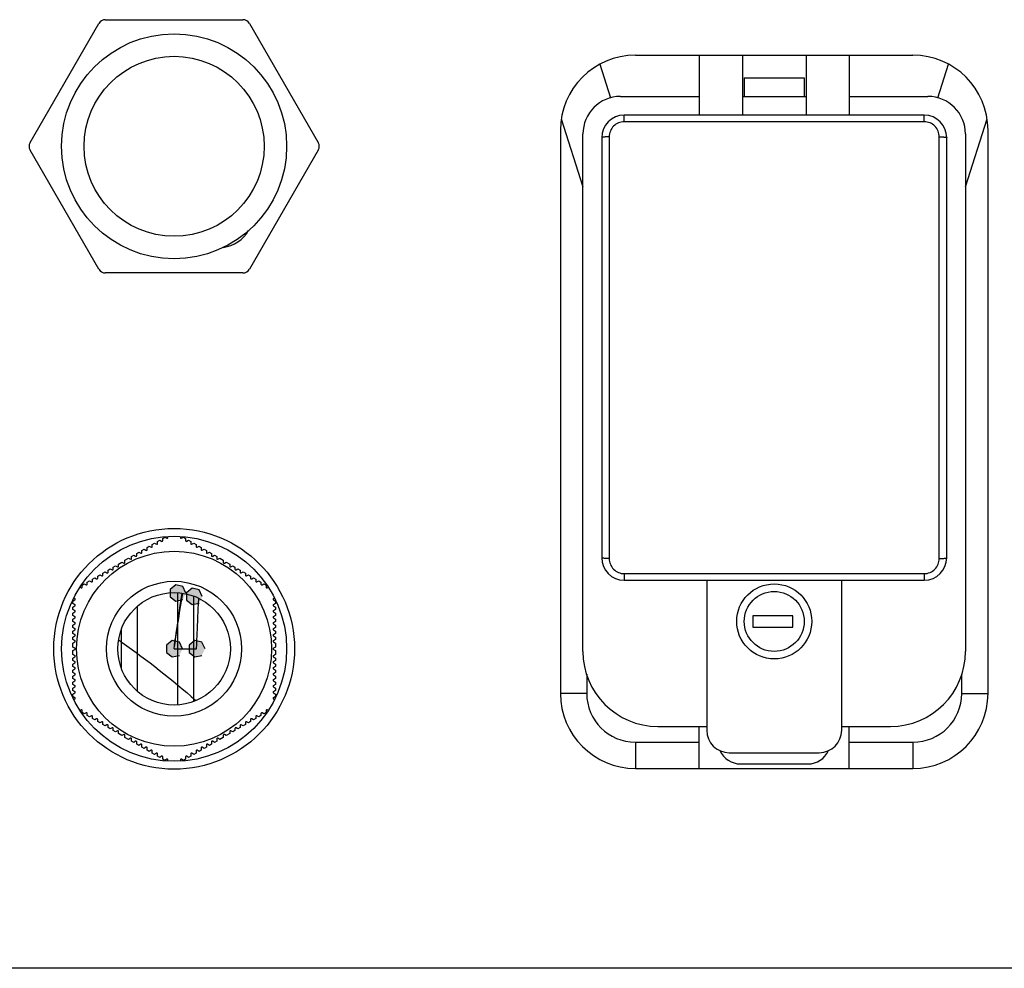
# Model space of a CAD drawing. Header units: millimetres. Extents: x 2423 to 7028, y 909 to 2460.
# Tile 27 of 60: x 5389 to 5521, y 2013 to 2140. Entities that reach past the tile are written whole.
import ezdxf

# ---------------------------------------------------------------- set-up
doc = ezdxf.new("R2010")
doc.units = ezdxf.units.MM

msp = doc.modelspace()

# ---------------------------------------------------------------- hatches: boundary and pattern name
for points in [[(5411.47, 2063.53), (5411.05, 2064.4), (5410.11, 2064.62), (5409.35, 2064.01), (5409.35, 2063.04), (5410.11, 2062.44), (5411.05, 2062.65)], [(5413.65, 2063.07), (5413.23, 2063.94), (5412.29, 2064.16), (5411.53, 2063.55), (5411.53, 2062.58), (5412.29, 2061.98), (5413.23, 2062.19)], [(5411.01, 2056.09), (5410.59, 2056.96), (5409.65, 2057.18), (5408.89, 2056.57), (5408.89, 2055.6), (5409.65, 2055), (5410.59, 2055.21)], [(5411.01, 2056.09), (5410.59, 2056.96), (5409.65, 2057.18), (5408.89, 2056.57), (5408.89, 2055.6), (5409.65, 2055), (5410.59, 2055.21)], [(5411.01, 2056.09), (5410.59, 2056.96), (5409.65, 2057.18), (5408.89, 2056.57), (5408.89, 2055.6), (5409.65, 2055), (5410.59, 2055.21)], [(5411.01, 2056.09), (5410.59, 2056.96), (5409.65, 2057.18), (5408.89, 2056.57), (5408.89, 2055.6), (5409.65, 2055), (5410.59, 2055.21)], [(5411.01, 2056.09), (5410.59, 2056.96), (5409.65, 2057.18), (5408.89, 2056.57), (5408.89, 2055.6), (5409.65, 2055), (5410.59, 2055.21)], [(5414.01, 2056.09), (5413.59, 2056.96), (5412.65, 2057.18), (5411.89, 2056.57), (5411.89, 2055.6), (5412.65, 2055), (5413.59, 2055.21)]]:
    msp.add_hatch(color=256).paths.add_polyline_path(points)

# ---------------------------------------------------------------- linework, layer by layer
for p, q in [((5400.72, 2139.97), (5419.07, 2139.97)), ((5390.68, 2123.59), (5399.85, 2139.47)), ((5419.93, 2139.47), (5429.1, 2123.59)), ((5471.39, 2135.24), (5508.39, 2135.24)), ((5479.89, 2135.24), (5479.89, 2127.24)), ((5485.64, 2135.24), (5485.64, 2127.24)), ((5494.14, 2135.24), (5494.14, 2127.24)), ((5499.89, 2135.24), (5499.89, 2127.24)), ((5466.65, 2134.04), (5468.08, 2129.54)), ((5511.71, 2129.54), (5513.14, 2134.04)), ((5485.89, 2132.24), (5485.89, 2129.74)), ((5485.89, 2132.24), (5493.89, 2132.24)), ((5493.89, 2132.24), (5493.89, 2129.74)), ((5469.39, 2129.74), (5479.89, 2129.74)), ((5485.64, 2129.74), (5494.14, 2129.74)), ((5499.89, 2129.74), (5510.39, 2129.74)), ((5461.51, 2126.75), (5464.39, 2117.69)), ((5469.89, 2126.36), (5469.89, 2127.24)), ((5509.89, 2127.24), (5469.89, 2127.24)), ((5509.89, 2126.36), (5509.89, 2127.24)), ((5515.39, 2117.69), (5518.28, 2126.75)), ((5461.39, 2125.24), (5461.39, 2050.14)), ((5509.89, 2126.36), (5469.89, 2126.36)), ((5518.39, 2050.14), (5518.39, 2125.24)), ((5464.39, 2055.74), (5464.39, 2124.74)), ((5466.89, 2124.24), (5466.89, 2068.24)), ((5467.89, 2124.35), (5467.89, 2068.12)), ((5511.89, 2068.12), (5511.89, 2124.35)), ((5512.89, 2068.24), (5512.89, 2124.24)), ((5515.39, 2124.74), (5515.39, 2055.74)), ((5399.85, 2106.7), (5390.68, 2122.59)), ((5429.1, 2122.59), (5419.93, 2106.7)), ((5419.07, 2106.2), (5400.72, 2106.2)), ((5406.98, 2069.99), (5407.27, 2070.16)), ((5406.98, 2069.71), (5406.98, 2069.99)), ((5407.27, 2070.16), (5407.52, 2070.02)), ((5407.67, 2070.39), (5407.97, 2070.56)), ((5407.67, 2070.11), (5407.67, 2070.39)), ((5407.97, 2070.56), (5408.22, 2070.42)), ((5408.37, 2070.79), (5408.66, 2070.96)), ((5408.37, 2070.51), (5408.37, 2070.79)), ((5408.66, 2070.96), (5408.91, 2070.82)), ((5409.06, 2070.91), (5409.06, 2071.06)), ((5410.73, 2071.06), (5410.73, 2070.91)), ((5410.88, 2070.82), (5411.13, 2070.96)), ((5411.13, 2070.96), (5411.42, 2070.79)), ((5411.42, 2070.79), (5411.42, 2070.51)), ((5411.57, 2070.42), (5411.82, 2070.56)), ((5411.82, 2070.56), (5412.11, 2070.39)), ((5412.11, 2070.39), (5412.11, 2070.11)), ((5412.26, 2070.02), (5412.51, 2070.16)), ((5412.51, 2070.16), (5412.81, 2069.99)), ((5412.81, 2069.99), (5412.81, 2069.71)), ((5404.9, 2068.79), (5405.19, 2068.96)), ((5404.9, 2068.51), (5404.9, 2068.79)), ((5405.19, 2068.96), (5405.44, 2068.82)), ((5405.59, 2069.19), (5405.89, 2069.36)), ((5405.59, 2068.91), (5405.59, 2069.19)), ((5405.89, 2069.36), (5406.14, 2069.22)), ((5406.29, 2069.59), (5406.58, 2069.76)), ((5406.29, 2069.31), (5406.29, 2069.59)), ((5406.58, 2069.76), (5406.83, 2069.62)), ((5412.96, 2069.62), (5413.21, 2069.76)), ((5413.21, 2069.76), (5413.5, 2069.59)), ((5413.5, 2069.59), (5413.5, 2069.31)), ((5413.65, 2069.22), (5413.9, 2069.36)), ((5413.9, 2069.36), (5414.19, 2069.19)), ((5414.19, 2069.19), (5414.19, 2068.91)), ((5414.34, 2068.82), (5414.59, 2068.96)), ((5414.59, 2068.96), (5414.88, 2068.79)), ((5414.88, 2068.79), (5414.88, 2068.51)), ((5402.48, 2067.39), (5402.94, 2067.66)), ((5402.48, 2067.11), (5402.48, 2067.39)), ((5402.94, 2067.66), (5403.19, 2067.52)), ((5403.34, 2067.89), (5403.81, 2068.16)), ((5403.34, 2067.61), (5403.34, 2067.89)), ((5403.81, 2068.16), (5404.06, 2068.02)), ((5404.21, 2068.39), (5404.5, 2068.56)), ((5404.21, 2068.11), (5404.21, 2068.39)), ((5404.5, 2068.56), (5404.75, 2068.42)), ((5415.03, 2068.42), (5415.28, 2068.56)), ((5415.28, 2068.56), (5415.58, 2068.39)), ((5415.58, 2068.39), (5415.58, 2068.11)), ((5415.73, 2068.02), (5415.98, 2068.16)), ((5415.98, 2068.16), (5416.44, 2067.89)), ((5416.44, 2067.89), (5416.44, 2067.61)), ((5416.59, 2067.52), (5416.84, 2067.66)), ((5416.84, 2067.66), (5417.31, 2067.39)), ((5417.31, 2067.39), (5417.31, 2067.11)), ((5400.4, 2066.19), (5400.69, 2066.36)), ((5400.4, 2065.91), (5400.4, 2066.19)), ((5400.69, 2066.36), (5400.94, 2066.22)), ((5401.09, 2066.59), (5401.38, 2066.76)), ((5401.09, 2066.31), (5401.09, 2066.59)), ((5401.38, 2066.76), (5401.63, 2066.62)), ((5401.78, 2066.99), (5402.08, 2067.16)), ((5401.78, 2066.71), (5401.78, 2066.99)), ((5402.08, 2067.16), (5402.33, 2067.02)), ((5417.46, 2067.02), (5417.71, 2067.16)), ((5417.71, 2067.16), (5418, 2066.99)), ((5418, 2066.99), (5418, 2066.71)), ((5418.15, 2066.62), (5418.4, 2066.76)), ((5418.4, 2066.76), (5418.69, 2066.59)), ((5418.69, 2066.59), (5418.69, 2066.31)), ((5418.84, 2066.22), (5419.09, 2066.36)), ((5419.09, 2066.36), (5419.39, 2066.19)), ((5419.39, 2066.19), (5419.39, 2065.91)), ((5469.89, 2066.11), (5509.89, 2066.11)), ((5469.89, 2066.11), (5469.89, 2065.24)), ((5509.89, 2066.11), (5509.89, 2065.24)), ((5397.63, 2064.59), (5397.92, 2064.76)), ((5397.92, 2064.76), (5398.17, 2064.62)), ((5398.32, 2064.99), (5398.61, 2065.16)), ((5398.32, 2064.71), (5398.32, 2064.99)), ((5398.61, 2065.16), (5398.86, 2065.02)), ((5399.01, 2065.39), (5399.31, 2065.56)), ((5399.01, 2065.11), (5399.01, 2065.39)), ((5399.31, 2065.56), (5399.56, 2065.42)), ((5399.71, 2065.79), (5400, 2065.96)), ((5399.71, 2065.51), (5399.71, 2065.79)), ((5400, 2065.96), (5400.25, 2065.82)), ((5419.54, 2065.82), (5419.79, 2065.96)), ((5419.79, 2065.96), (5420.08, 2065.79)), ((5420.08, 2065.79), (5420.08, 2065.51)), ((5420.23, 2065.42), (5420.48, 2065.56)), ((5420.48, 2065.56), (5420.77, 2065.39)), ((5420.77, 2065.39), (5420.77, 2065.11)), ((5420.92, 2065.02), (5421.17, 2065.16)), ((5421.17, 2065.16), (5421.47, 2064.99)), ((5421.47, 2064.99), (5421.47, 2064.71)), ((5421.62, 2064.62), (5421.87, 2064.76)), ((5421.87, 2064.76), (5422.16, 2064.59)), ((5469.89, 2065.24), (5509.89, 2065.24)), ((5480.89, 2065.24), (5480.89, 2045.24)), ((5498.89, 2045.24), (5498.89, 2065.24)), ((5397.34, 2064.3), (5397.48, 2064.22)), ((5397.63, 2064.31), (5397.63, 2064.59)), ((5410.36, 2063.53), (5410.36, 2048.63)), ((5422.16, 2064.59), (5422.16, 2064.31)), ((5422.31, 2064.22), (5422.45, 2064.3)), ((5396.39, 2062.46), (5396.64, 2062.6)), ((5396.39, 2062.12), (5396.39, 2062.46)), ((5396.64, 2061.97), (5396.39, 2062.12)), ((5396.64, 2062.77), (5396.51, 2062.85)), ((5412.53, 2049.08), (5412.53, 2063.07)), ((5423.28, 2062.85), (5423.14, 2062.77)), ((5423.14, 2062.6), (5423.39, 2062.46)), ((5423.39, 2062.12), (5423.14, 2061.97)), ((5423.39, 2062.46), (5423.39, 2062.12)), ((5396.39, 2061.66), (5396.64, 2061.8)), ((5396.39, 2061.32), (5396.39, 2061.66)), ((5396.64, 2061.17), (5396.39, 2061.32)), ((5396.39, 2060.86), (5396.64, 2061)), ((5396.39, 2060.52), (5396.39, 2060.86)), ((5405.01, 2050.4), (5405.01, 2061.78)), ((5423.14, 2061.8), (5423.39, 2061.66)), ((5423.39, 2061.32), (5423.14, 2061.17)), ((5423.14, 2061), (5423.39, 2060.86)), ((5423.39, 2061.66), (5423.39, 2061.32)), ((5423.39, 2060.86), (5423.39, 2060.52)), ((5396.64, 2060.37), (5396.39, 2060.52)), ((5396.39, 2060.06), (5396.64, 2060.2)), ((5396.39, 2059.72), (5396.39, 2060.06)), ((5396.64, 2059.57), (5396.39, 2059.72)), ((5423.39, 2060.52), (5423.14, 2060.37)), ((5423.14, 2060.2), (5423.39, 2060.06)), ((5423.39, 2059.72), (5423.14, 2059.57)), ((5423.39, 2060.06), (5423.39, 2059.72)), ((5492.37, 2060.49), (5487.03, 2060.49)), ((5487.03, 2060.49), (5487.03, 2058.99)), ((5492.37, 2058.99), (5492.37, 2060.49)), ((5396.39, 2059.26), (5396.64, 2059.4)), ((5396.39, 2058.92), (5396.39, 2059.26)), ((5396.64, 2058.77), (5396.39, 2058.92)), ((5396.39, 2058.46), (5396.64, 2058.6)), ((5396.39, 2058.12), (5396.39, 2058.46)), ((5402.84, 2058.62), (5402.84, 2053.55)), ((5423.14, 2059.4), (5423.39, 2059.26)), ((5423.39, 2058.92), (5423.14, 2058.77)), ((5423.14, 2058.6), (5423.39, 2058.46)), ((5423.39, 2059.26), (5423.39, 2058.92)), ((5423.39, 2058.46), (5423.39, 2058.12)), ((5487.03, 2058.99), (5492.37, 2058.99)), ((5396.64, 2057.97), (5396.39, 2058.12)), ((5396.39, 2057.66), (5396.64, 2057.8)), ((5396.39, 2057.32), (5396.39, 2057.66)), ((5396.64, 2057.17), (5396.39, 2057.32)), ((5396.39, 2056.86), (5396.64, 2057)), ((5396.39, 2056.32), (5396.39, 2056.86)), ((5423.39, 2058.12), (5423.14, 2057.97)), ((5423.14, 2057.8), (5423.39, 2057.66)), ((5423.39, 2057.32), (5423.14, 2057.17)), ((5423.14, 2057), (5423.39, 2056.86)), ((5423.39, 2057.66), (5423.39, 2057.32)), ((5423.39, 2056.86), (5423.39, 2056.32)), ((5396.64, 2056.17), (5396.39, 2056.32)), ((5396.39, 2055.86), (5396.64, 2056)), ((5396.39, 2055.32), (5396.39, 2055.86)), ((5409.89, 2056.09), (5412.89, 2056.09)), ((5423.39, 2056.32), (5423.14, 2056.17)), ((5423.14, 2056), (5423.39, 2055.86)), ((5423.39, 2055.86), (5423.39, 2055.32)), ((5396.64, 2055.17), (5396.39, 2055.32)), ((5396.39, 2054.86), (5396.64, 2055)), ((5396.39, 2054.52), (5396.39, 2054.86)), ((5396.64, 2054.37), (5396.39, 2054.52)), ((5423.39, 2055.32), (5423.14, 2055.17)), ((5423.14, 2055), (5423.39, 2054.86)), ((5423.39, 2054.52), (5423.14, 2054.37)), ((5423.39, 2054.86), (5423.39, 2054.52)), ((5396.39, 2054.06), (5396.64, 2054.2)), ((5396.39, 2053.72), (5396.39, 2054.06)), ((5396.64, 2053.57), (5396.39, 2053.72)), ((5396.39, 2053.26), (5396.64, 2053.4)), ((5396.39, 2052.92), (5396.39, 2053.26)), ((5396.64, 2052.77), (5396.39, 2052.92)), ((5423.14, 2054.2), (5423.39, 2054.06)), ((5423.39, 2053.72), (5423.14, 2053.57)), ((5423.14, 2053.4), (5423.39, 2053.26)), ((5423.39, 2052.92), (5423.14, 2052.77)), ((5423.39, 2054.06), (5423.39, 2053.72)), ((5423.39, 2053.26), (5423.39, 2052.92)), ((5396.39, 2052.46), (5396.64, 2052.6)), ((5396.39, 2052.12), (5396.39, 2052.46)), ((5396.64, 2051.97), (5396.39, 2052.12)), ((5396.39, 2051.66), (5396.64, 2051.8)), ((5396.39, 2051.32), (5396.39, 2051.66)), ((5423.14, 2052.6), (5423.39, 2052.46)), ((5423.39, 2052.12), (5423.14, 2051.97)), ((5423.14, 2051.8), (5423.39, 2051.66)), ((5423.39, 2052.46), (5423.39, 2052.12)), ((5423.39, 2051.66), (5423.39, 2051.32)), ((5464.89, 2052.7), (5464.89, 2050.14)), ((5514.89, 2050.14), (5514.89, 2052.7)), ((5396.64, 2051.17), (5396.39, 2051.32)), ((5396.39, 2050.86), (5396.64, 2051)), ((5396.39, 2050.52), (5396.39, 2050.86)), ((5396.64, 2050.37), (5396.39, 2050.52)), ((5423.39, 2051.32), (5423.14, 2051.17)), ((5423.14, 2051), (5423.39, 2050.86)), ((5423.39, 2050.52), (5423.14, 2050.37)), ((5423.39, 2050.86), (5423.39, 2050.52)), ((5396.39, 2050.06), (5396.64, 2050.2)), ((5396.39, 2049.72), (5396.39, 2050.06)), ((5396.64, 2049.57), (5396.39, 2049.72)), ((5396.51, 2049.32), (5396.64, 2049.4)), ((5423.14, 2050.2), (5423.39, 2050.06)), ((5423.39, 2049.72), (5423.14, 2049.57)), ((5423.14, 2049.4), (5423.28, 2049.32)), ((5423.39, 2050.06), (5423.39, 2049.72)), ((5464.89, 2050.14), (5461.39, 2050.14)), ((5514.89, 2050.14), (5518.39, 2050.14)), ((5397.48, 2047.96), (5397.34, 2047.88)), ((5397.63, 2047.58), (5397.63, 2047.87)), ((5422.16, 2047.87), (5422.16, 2047.58)), ((5422.45, 2047.88), (5422.31, 2047.96)), ((5397.92, 2047.41), (5397.63, 2047.58)), ((5398.17, 2047.56), (5397.92, 2047.41)), ((5398.32, 2047.18), (5398.32, 2047.47)), ((5398.61, 2047.01), (5398.32, 2047.18)), ((5398.86, 2047.16), (5398.61, 2047.01)), ((5399.01, 2046.78), (5399.01, 2047.07)), ((5399.31, 2046.61), (5399.01, 2046.78)), ((5399.56, 2046.76), (5399.31, 2046.61)), ((5399.71, 2046.38), (5399.71, 2046.67)), ((5400, 2046.21), (5399.71, 2046.38)), ((5400.25, 2046.36), (5400, 2046.21)), ((5419.79, 2046.21), (5419.54, 2046.36)), ((5420.08, 2046.38), (5419.79, 2046.21)), ((5420.08, 2046.67), (5420.08, 2046.38)), ((5420.48, 2046.61), (5420.23, 2046.76)), ((5420.77, 2046.78), (5420.48, 2046.61)), ((5420.77, 2047.07), (5420.77, 2046.78)), ((5421.17, 2047.01), (5420.92, 2047.16)), ((5421.47, 2047.18), (5421.17, 2047.01)), ((5421.47, 2047.47), (5421.47, 2047.18)), ((5421.87, 2047.41), (5421.62, 2047.56)), ((5422.16, 2047.58), (5421.87, 2047.41)), ((5400.4, 2045.98), (5400.4, 2046.27)), ((5400.69, 2045.81), (5400.4, 2045.98)), ((5400.94, 2045.96), (5400.69, 2045.81)), ((5401.09, 2045.58), (5401.09, 2045.87)), ((5401.38, 2045.41), (5401.09, 2045.58)), ((5401.63, 2045.56), (5401.38, 2045.41)), ((5401.78, 2045.18), (5401.78, 2045.47)), ((5402.08, 2045.01), (5401.78, 2045.18)), ((5402.33, 2045.16), (5402.08, 2045.01)), ((5402.48, 2044.78), (5402.48, 2045.07)), ((5417.31, 2045.07), (5417.31, 2044.78)), ((5417.71, 2045.01), (5417.46, 2045.16)), ((5418, 2045.18), (5417.71, 2045.01)), ((5418, 2045.47), (5418, 2045.18)), ((5418.4, 2045.41), (5418.15, 2045.56)), ((5418.69, 2045.58), (5418.4, 2045.41)), ((5418.69, 2045.87), (5418.69, 2045.58)), ((5419.09, 2045.81), (5418.84, 2045.96)), ((5419.39, 2045.98), (5419.09, 2045.81)), ((5419.39, 2046.27), (5419.39, 2045.98)), ((5474.39, 2045.74), (5480.89, 2045.74)), ((5479.89, 2040.14), (5479.89, 2045.74)), ((5498.89, 2045.74), (5505.39, 2045.74)), ((5499.89, 2040.14), (5499.89, 2045.74)), ((5402.94, 2044.51), (5402.48, 2044.78)), ((5403.19, 2044.66), (5402.94, 2044.51)), ((5403.34, 2044.28), (5403.34, 2044.57)), ((5403.81, 2044.01), (5403.34, 2044.28)), ((5404.06, 2044.16), (5403.81, 2044.01)), ((5404.21, 2043.78), (5404.21, 2044.07)), ((5404.5, 2043.61), (5404.21, 2043.78)), ((5404.75, 2043.76), (5404.5, 2043.61)), ((5415.28, 2043.61), (5415.03, 2043.76)), ((5415.58, 2043.78), (5415.28, 2043.61)), ((5415.58, 2044.07), (5415.58, 2043.78)), ((5415.98, 2044.01), (5415.73, 2044.16)), ((5416.44, 2044.28), (5415.98, 2044.01)), ((5416.44, 2044.57), (5416.44, 2044.28)), ((5416.84, 2044.51), (5416.59, 2044.66)), ((5417.31, 2044.78), (5416.84, 2044.51)), ((5404.9, 2043.38), (5404.9, 2043.67)), ((5405.19, 2043.21), (5404.9, 2043.38)), ((5405.44, 2043.36), (5405.19, 2043.21)), ((5405.59, 2042.98), (5405.59, 2043.27)), ((5405.89, 2042.81), (5405.59, 2042.98)), ((5406.14, 2042.96), (5405.89, 2042.81)), ((5406.29, 2042.58), (5406.29, 2042.87)), ((5406.58, 2042.41), (5406.29, 2042.58)), ((5406.83, 2042.56), (5406.58, 2042.41)), ((5406.98, 2042.18), (5406.98, 2042.47)), ((5412.81, 2042.47), (5412.81, 2042.18)), ((5413.21, 2042.41), (5412.96, 2042.56)), ((5413.5, 2042.58), (5413.21, 2042.41)), ((5413.5, 2042.87), (5413.5, 2042.58)), ((5413.9, 2042.81), (5413.65, 2042.96)), ((5414.19, 2042.98), (5413.9, 2042.81)), ((5414.19, 2043.27), (5414.19, 2042.98)), ((5414.59, 2043.21), (5414.34, 2043.36)), ((5414.88, 2043.38), (5414.59, 2043.21)), ((5414.88, 2043.67), (5414.88, 2043.38)), ((5471.39, 2043.64), (5479.89, 2043.64)), ((5471.39, 2043.64), (5471.39, 2040.14)), ((5499.89, 2043.64), (5508.39, 2043.64)), ((5508.39, 2043.64), (5508.39, 2040.14)), ((5407.27, 2042.01), (5406.98, 2042.18)), ((5407.52, 2042.16), (5407.27, 2042.01)), ((5407.67, 2041.78), (5407.67, 2042.07)), ((5407.97, 2041.61), (5407.67, 2041.78)), ((5408.22, 2041.76), (5407.97, 2041.61)), ((5408.37, 2041.38), (5408.37, 2041.67)), ((5408.66, 2041.21), (5408.37, 2041.38)), ((5408.91, 2041.36), (5408.66, 2041.21)), ((5409.06, 2041.11), (5409.06, 2041.27)), ((5410.73, 2041.27), (5410.73, 2041.11)), ((5411.13, 2041.21), (5410.88, 2041.36)), ((5411.42, 2041.38), (5411.13, 2041.21)), ((5411.42, 2041.67), (5411.42, 2041.38)), ((5411.82, 2041.61), (5411.57, 2041.76)), ((5412.11, 2041.78), (5411.82, 2041.61)), ((5412.11, 2042.07), (5412.11, 2041.78)), ((5412.51, 2042.01), (5412.26, 2042.16)), ((5412.81, 2042.18), (5412.51, 2042.01)), ((5483.89, 2042.24), (5495.89, 2042.24)), ((5471.39, 2040.14), (5508.39, 2040.14)), ((5485.39, 2040.74), (5494.39, 2040.74)), ((5604.99, 2013.49), (5162.79, 2013.49))]:
    msp.add_line(p, q)
for points in [[(5411.47, 2063.53), (5411.05, 2064.4), (5410.11, 2064.62), (5409.35, 2064.01), (5409.35, 2063.04), (5410.11, 2062.44), (5411.05, 2062.65)], [(5413.65, 2063.07), (5413.23, 2063.94), (5412.29, 2064.16), (5411.53, 2063.55), (5411.53, 2062.58), (5412.29, 2061.98), (5413.23, 2062.19)], [(5411.01, 2056.09), (5410.59, 2056.96), (5409.65, 2057.18), (5408.89, 2056.57), (5408.89, 2055.6), (5409.65, 2055), (5410.59, 2055.21)], [(5411.01, 2056.09), (5410.59, 2056.96), (5409.65, 2057.18), (5408.89, 2056.57), (5408.89, 2055.6), (5409.65, 2055), (5410.59, 2055.21)], [(5411.01, 2056.09), (5410.59, 2056.96), (5409.65, 2057.18), (5408.89, 2056.57), (5408.89, 2055.6), (5409.65, 2055), (5410.59, 2055.21)], [(5411.01, 2056.09), (5410.59, 2056.96), (5409.65, 2057.18), (5408.89, 2056.57), (5408.89, 2055.6), (5409.65, 2055), (5410.59, 2055.21)], [(5411.01, 2056.09), (5410.59, 2056.96), (5409.65, 2057.18), (5408.89, 2056.57), (5408.89, 2055.6), (5409.65, 2055), (5410.59, 2055.21)], [(5414.01, 2056.09), (5413.59, 2056.96), (5412.65, 2057.18), (5411.89, 2056.57), (5411.89, 2055.6), (5412.65, 2055), (5413.59, 2055.21)]]:
    msp.add_lwpolyline(points)
for centre, radius in [((5409.89, 2123.09), 15), ((5409.89, 2123.09), 12), ((5409.89, 2056.09), 16.05), ((5409.89, 2056.09), 15), ((5409.89, 2056.09), 13), ((5409.89, 2056.09), 9), ((5489.89, 2059.74), 5), ((5409.89, 2056.09), 7.5), ((5489.89, 2059.74), 4)]:
    msp.add_circle(centre, radius)
for centre, radius, start, end in [((5400.72, 2138.97), 1, 90, 150), ((5419.07, 2138.97), 1, 30, 90), ((5471.39, 2125.24), 10, 90, 180), ((5508.39, 2125.24), 10, 0, 90), ((5469.39, 2124.74), 5, 90, 180), ((5510.39, 2124.74), 5, 0, 90), ((5469.89, 2124.24), 3, 90, 180), ((5509.89, 2124.24), 3, 0, 90), ((5391.55, 2123.09), 1, 150, 210), ((5428.24, 2123.09), 1, 330, 30), ((5415.89, 2114.09), 4.5, 276.6929, 330.7139), ((5400.72, 2107.2), 1, 210, 270), ((5419.07, 2107.2), 1, 270, 330), ((5407.57, 2070.11), 0.1, 240, 0), ((5408.27, 2070.51), 0.1, 240, 0), ((5408.96, 2070.91), 0.1, 240, 0), ((5410.83, 2070.91), 0.1, 180, 300), ((5411.52, 2070.51), 0.1, 180, 300), ((5412.21, 2070.11), 0.1, 180, 300), ((5405.49, 2068.91), 0.1, 240, 0), ((5406.19, 2069.31), 0.1, 240, 0), ((5406.88, 2069.71), 0.1, 240, 0), ((5412.91, 2069.71), 0.1, 180, 300), ((5413.6, 2069.31), 0.1, 180, 300), ((5414.29, 2068.91), 0.1, 180, 300), ((5403.24, 2067.61), 0.1, 240, 0), ((5404.11, 2068.11), 0.1, 240, 0), ((5404.8, 2068.51), 0.1, 240, 0), ((5414.98, 2068.51), 0.1, 180, 300), ((5415.68, 2068.11), 0.1, 180, 300), ((5416.54, 2067.61), 0.1, 180, 300), ((5469.89, 2068.24), 3, 180, 270), ((5509.89, 2068.24), 3, 270, 0), ((5400.99, 2066.31), 0.1, 240, 0), ((5401.68, 2066.71), 0.1, 240, 0), ((5402.38, 2067.11), 0.1, 240, 0), ((5417.41, 2067.11), 0.1, 180, 300), ((5418.1, 2066.71), 0.1, 180, 300), ((5418.79, 2066.31), 0.1, 180, 300), ((5398.91, 2065.11), 0.1, 240, 0), ((5399.61, 2065.51), 0.1, 240, 0), ((5400.3, 2065.91), 0.1, 240, 0), ((5419.49, 2065.91), 0.1, 180, 300), ((5420.18, 2065.51), 0.1, 180, 300), ((5420.87, 2065.11), 0.1, 180, 300), ((5397.53, 2064.31), 0.1, 240, 0), ((5398.22, 2064.71), 0.1, 240, 0), ((5421.57, 2064.71), 0.1, 180, 300), ((5422.26, 2064.31), 0.1, 180, 300), ((5396.59, 2062.69), 0.1, 300, 60), ((5423.19, 2062.69), 0.1, 120, 240), ((5396.59, 2061.89), 0.1, 300, 60), ((5396.59, 2061.09), 0.1, 300, 60), ((5423.19, 2061.89), 0.1, 120, 240), ((5423.19, 2061.09), 0.1, 120, 240), ((5396.59, 2060.29), 0.1, 300, 60), ((5396.59, 2059.49), 0.1, 300, 60), ((5423.19, 2060.29), 0.1, 120, 240), ((5423.19, 2059.49), 0.1, 120, 240), ((5396.59, 2058.69), 0.1, 300, 60), ((5423.19, 2058.69), 0.1, 120, 240), ((5396.59, 2057.89), 0.1, 300, 60), ((5396.59, 2057.09), 0.1, 300, 60), ((5347.38, 1976.56), 97.69, 55.3275, 55.6582), ((5423.19, 2057.89), 0.1, 120, 240), ((5423.19, 2057.09), 0.1, 120, 240), ((5396.59, 2056.09), 0.1, 300, 60), ((5423.19, 2056.09), 0.1, 120, 240), ((5474.39, 2055.74), 10, 180, 270), ((5505.39, 2055.74), 10, 270, 0), ((5396.59, 2055.09), 0.1, 300, 60), ((5396.59, 2054.29), 0.1, 300, 60), ((5423.19, 2055.09), 0.1, 120, 240), ((5423.19, 2054.29), 0.1, 120, 240), ((5396.59, 2053.49), 0.1, 300, 60), ((5423.19, 2053.49), 0.1, 120, 240), ((5396.59, 2052.69), 0.1, 300, 60), ((5396.59, 2051.89), 0.1, 300, 60), ((5423.19, 2052.69), 0.1, 120, 240), ((5423.19, 2051.89), 0.1, 120, 240), ((5396.59, 2051.09), 0.1, 300, 60), ((5396.59, 2050.29), 0.1, 300, 60), ((5423.19, 2051.09), 0.1, 120, 240), ((5423.19, 2050.29), 0.1, 120, 240), ((5396.59, 2049.49), 0.1, 300, 60), ((5423.19, 2049.49), 0.1, 120, 240), ((5471.39, 2050.14), 10, 180, 270), ((5471.39, 2050.14), 6.5, 180, 270), ((5508.39, 2050.14), 10, 270, 0), ((5508.39, 2050.14), 6.5, 270, 0), ((5397.53, 2047.87), 0.1, 0, 120), ((5422.26, 2047.87), 0.1, 60, 180), ((5398.22, 2047.47), 0.1, 0, 120), ((5398.91, 2047.07), 0.1, 0, 120), ((5399.61, 2046.67), 0.1, 0, 120), ((5400.3, 2046.27), 0.1, 0, 120), ((5419.49, 2046.27), 0.1, 60, 180), ((5420.18, 2046.67), 0.1, 60, 180), ((5420.87, 2047.07), 0.1, 60, 180), ((5421.57, 2047.47), 0.1, 60, 180), ((5400.99, 2045.87), 0.1, 0, 120), ((5401.68, 2045.47), 0.1, 0, 120), ((5402.38, 2045.07), 0.1, 0, 120), ((5417.41, 2045.07), 0.1, 60, 180), ((5418.1, 2045.47), 0.1, 60, 180), ((5418.79, 2045.87), 0.1, 60, 180), ((5483.89, 2045.24), 3, 180, 270), ((5495.89, 2045.24), 3, 270, 0), ((5403.24, 2044.57), 0.1, 0, 120), ((5404.11, 2044.07), 0.1, 0, 120), ((5404.8, 2043.67), 0.1, 0, 120), ((5414.98, 2043.67), 0.1, 60, 180), ((5415.68, 2044.07), 0.1, 60, 180), ((5416.54, 2044.57), 0.1, 60, 180), ((5405.49, 2043.27), 0.1, 0, 120), ((5406.19, 2042.87), 0.1, 0, 120), ((5406.88, 2042.47), 0.1, 0, 120), ((5412.91, 2042.47), 0.1, 60, 180), ((5413.6, 2042.87), 0.1, 60, 180), ((5414.29, 2043.27), 0.1, 60, 180), ((5485.39, 2043.74), 3, 204.2396, 270), ((5494.39, 2043.74), 3, 270, 335.7604), ((5407.57, 2042.07), 0.1, 0, 120), ((5408.27, 2041.67), 0.1, 0, 120), ((5408.96, 2041.27), 0.1, 0, 120), ((5410.83, 2041.27), 0.1, 60, 180), ((5411.52, 2041.67), 0.1, 60, 180), ((5412.21, 2042.07), 0.1, 60, 180)]:
    msp.add_arc(centre, radius, start, end)
for points, knots in [([(5469.89, 2126.36), (5469.63, 2126.36), (5469.1, 2126.26), (5468.44, 2125.81), (5468, 2125.14), (5467.89, 2124.61), (5467.89, 2124.35)], [0, 0, 0, 0, 0.250848, 0.50116, 0.750753, 1, 1, 1, 1]), ([(5511.89, 2124.35), (5511.89, 2124.61), (5511.79, 2125.14), (5511.35, 2125.81), (5510.68, 2126.26), (5510.15, 2126.36), (5509.89, 2126.36)], [0, 0, 0, 0, 0.249295, 0.498943, 0.749192, 1, 1, 1, 1]), ([(5467.89, 2124.35), (5467.77, 2124.35), (5467.58, 2124.35), (5467.34, 2124.34), (5467.19, 2124.32), (5467.07, 2124.31), (5466.98, 2124.29), (5466.92, 2124.27), (5466.89, 2124.25), (5466.89, 2124.24)], [0, 0, 0, 0, 0.37564, 0.545576, 0.694901, 0.818181, 0.910977, 0.97079, 1, 1, 1, 1]), ([(5511.89, 2124.35), (5512.02, 2124.35), (5512.21, 2124.35), (5512.44, 2124.34), (5512.59, 2124.32), (5512.71, 2124.31), (5512.81, 2124.29), (5512.86, 2124.27), (5512.89, 2124.25), (5512.89, 2124.24)], [0, 0, 0, 0, 0.37564, 0.545576, 0.694901, 0.818181, 0.910977, 0.97079, 1, 1, 1, 1]), ([(5467.89, 2068.12), (5467.77, 2068.12), (5467.58, 2068.12), (5467.34, 2068.14), (5467.19, 2068.15), (5467.07, 2068.17), (5466.98, 2068.19), (5466.92, 2068.21), (5466.89, 2068.23), (5466.89, 2068.24)], [0, 0, 0, 0, 0.37564, 0.545576, 0.694901, 0.818181, 0.910977, 0.97079, 1, 1, 1, 1]), ([(5467.89, 2068.12), (5467.89, 2067.86), (5468, 2067.33), (5468.44, 2066.67), (5469.1, 2066.22), (5469.63, 2066.11), (5469.89, 2066.11)], [0, 0, 0, 0, 0.249295, 0.498943, 0.749192, 1, 1, 1, 1]), ([(5509.89, 2066.11), (5510.15, 2066.11), (5510.68, 2066.22), (5511.35, 2066.67), (5511.79, 2067.33), (5511.89, 2067.86), (5511.89, 2068.12)], [0, 0, 0, 0, 0.250848, 0.50116, 0.750753, 1, 1, 1, 1]), ([(5511.89, 2068.12), (5512.02, 2068.12), (5512.21, 2068.12), (5512.44, 2068.14), (5512.59, 2068.15), (5512.71, 2068.17), (5512.81, 2068.19), (5512.86, 2068.21), (5512.89, 2068.23), (5512.89, 2068.24)], [0, 0, 0, 0, 0.37564, 0.545576, 0.694901, 0.818181, 0.910977, 0.97079, 1, 1, 1, 1])]:
    msp.add_open_spline(points, degree=3, knots=knots)
for points in [[(5409.89, 2056.09), (5409.89, 2056.09), (5410.29, 2059.15), (5410.95, 2063.49)], [(5409.89, 2056.09), (5409.89, 2056.09), (5410.33, 2059.16), (5411.03, 2063.49)], [(5412.89, 2056.09), (5412.89, 2056.09), (5412.96, 2058.8), (5413.19, 2062.79)], [(5402.96, 2056.91), (5406.29, 2054.6), (5409.56, 2052.03), (5412.78, 2049.2)]]:
    msp.add_open_spline(points, degree=3)

doc.saveas('drawing.dxf')
